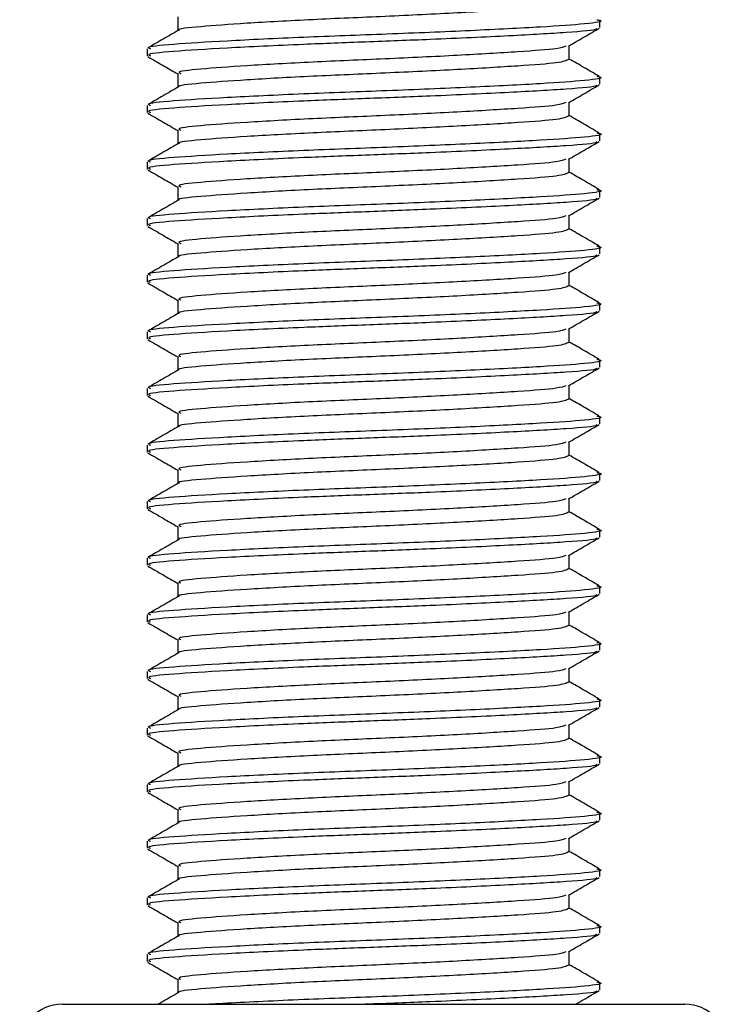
# Model space of a CAD drawing. Header units: millimetres. Extents: x 0 to 420, y 0 to 297.
# Tile 52 of 58: x 334.74 to 337.58, y 181.5 to 185.46. Entities that reach past the tile are written whole.
import ezdxf

# ---------------------------------------------------------------- set-up
doc = ezdxf.new("R2010")
doc.units = ezdxf.units.MM

msp = doc.modelspace()

# ---------------------------------------------------------------- linework, layer by layer
at = {"color": 7, "linetype": 'Continuous', "lineweight": 25}
for p, q in [((335.3725, 185.4714), (335.3725, 185.4159)), ((337.071, 185.4286), (337.071, 185.4571)), ((335.2493, 185.3433), (335.2493, 185.3148)), ((336.9478, 185.3006), (336.9478, 185.3559)), ((335.3725, 185.2437), (335.3725, 185.1882)), ((337.071, 185.2009), (337.071, 185.2294)), ((335.2493, 185.1156), (335.2493, 185.0871)), ((336.9478, 185.0729), (336.9478, 185.1282)), ((335.3725, 185.0159), (335.3725, 184.9605)), ((337.071, 184.9732), (337.071, 185.0017)), ((335.2493, 184.8878), (335.2493, 184.8594)), ((336.9478, 184.8451), (336.9478, 184.9005)), ((335.3725, 184.7882), (335.3725, 184.7328)), ((337.071, 184.7454), (337.071, 184.774)), ((336.9478, 184.6174), (336.9478, 184.6728)), ((335.2493, 184.6601), (335.2493, 184.6317)), ((335.3725, 184.5605), (335.3725, 184.5051)), ((337.071, 184.5177), (337.071, 184.5462)), ((335.2493, 184.4324), (335.2493, 184.4039)), ((336.9478, 184.3897), (336.9478, 184.445)), ((335.3725, 184.3328), (335.3725, 184.2773)), ((337.071, 184.29), (337.071, 184.3185)), ((335.2493, 184.2047), (335.2493, 184.1762)), ((336.9478, 184.162), (336.9478, 184.2173)), ((335.3725, 184.105), (335.3725, 184.0496)), ((337.071, 184.0623), (337.071, 184.0908)), ((335.2493, 183.977), (335.2493, 183.9485)), ((336.9478, 183.9343), (336.9478, 183.9896)), ((335.3725, 183.8773), (335.3725, 183.8219)), ((337.071, 183.8346), (337.071, 183.8631)), ((336.9478, 183.7065), (336.9478, 183.7619)), ((335.2493, 183.7492), (335.2493, 183.7208)), ((335.3725, 183.6496), (335.3725, 183.5942)), ((337.071, 183.6068), (337.071, 183.6354)), ((335.2493, 183.5215), (335.2493, 183.4931)), ((336.9478, 183.4788), (336.9478, 183.5342)), ((335.3725, 183.4219), (335.3725, 183.3665)), ((337.071, 183.3791), (337.071, 183.4076)), ((335.2493, 183.2938), (335.2493, 183.2653)), ((336.9478, 183.2511), (336.9478, 183.3064)), ((335.3725, 183.1942), (335.3725, 183.1387)), ((337.071, 183.1514), (337.071, 183.1799)), ((335.2493, 183.0661), (335.2493, 183.0376)), ((336.9478, 183.0234), (336.9478, 183.0787)), ((335.3725, 182.9664), (335.3725, 182.911)), ((337.071, 182.9237), (337.071, 182.9522)), ((336.9478, 182.7957), (336.9478, 182.851)), ((335.2493, 182.8384), (335.2493, 182.8099)), ((335.3725, 182.7387), (335.3725, 182.6833)), ((337.071, 182.696), (337.071, 182.7245)), ((335.2493, 182.6106), (335.2493, 182.5822)), ((336.9478, 182.5679), (336.9478, 182.6233)), ((335.3725, 182.511), (335.3725, 182.4556)), ((337.071, 182.4682), (337.071, 182.4968)), ((335.2493, 182.3829), (335.2493, 182.3545)), ((336.9478, 182.3402), (336.9478, 182.3956)), ((335.3725, 182.2833), (335.3725, 182.2279)), ((337.071, 182.2405), (337.071, 182.269)), ((335.2493, 182.1552), (335.2493, 182.1267)), ((336.9478, 182.1125), (336.9478, 182.1678)), ((335.3725, 182.0556), (335.3725, 182.0001)), ((337.071, 182.0128), (337.071, 182.0413)), ((336.9478, 181.8848), (336.9478, 181.9401)), ((335.2493, 181.9275), (335.2493, 181.899)), ((335.3725, 181.8278), (335.3725, 181.7724)), ((337.071, 181.7851), (337.071, 181.8136)), ((335.2493, 181.6998), (335.2493, 181.6713)), ((336.9478, 181.6571), (336.9478, 181.7124)), ((335.3725, 181.6001), (335.3725, 181.5447)), ((337.071, 181.5574), (337.071, 181.5859)), ((334.9077, 181.4992), (337.4126, 181.4992))]:
    msp.add_line(p, q, dxfattribs=at)
for centre, start, end in [((334.9077, 181.3284), 90, 180), ((337.4126, 181.3284), 0, 90)]:
    msp.add_arc(centre, 0.1708, start, end, dxfattribs=at)
for points, knots in [([(336.9457, 185.5283), (336.9361, 185.5236), (336.9168, 185.5141), (336.7504, 185.5019), (336.5069, 185.4872), (336.2104, 185.4731), (335.9083, 185.4605), (335.6392, 185.4455), (335.4574, 185.4321), (335.3694, 185.4233), (335.3784, 185.4183), (335.3788, 185.4181)], [0, 0, 0, 0, 0.122109, 0.244067, 0.370844, 0.49651, 0.618941, 0.746314, 0.870308, 0.994178, 1, 1, 1, 1]), ([(337.0579, 185.4603), (337.0628, 185.4594), (337.0947, 185.4539), (337.0241, 185.443), (336.8465, 185.4307), (336.5601, 185.416), (336.2185, 185.4019), (335.8686, 185.3893), (335.5586, 185.3743), (335.3441, 185.361), (335.2418, 185.3509), (335.2594, 185.3447), (335.2635, 185.3433)], [0, 0, 0, 0, 0.02173, 0.141426, 0.256552, 0.376223, 0.494845, 0.610417, 0.730649, 0.847695, 0.964624, 1, 1, 1, 1]), ([(337.0555, 185.4257), (337.0571, 185.4245), (337.0648, 185.4185), (336.9477, 185.4085), (336.7178, 185.3953), (336.4213, 185.3814), (336.1309, 185.3705), (335.8435, 185.3596), (335.5585, 185.3459), (335.3441, 185.3325), (335.2418, 185.3225), (335.2594, 185.3163), (335.2635, 185.3148)], [0, 0, 0, 0, 0.031821, 0.155073, 0.278079, 0.40465, 0.4988, 0.589965, 0.716508, 0.839699, 0.962766, 1, 1, 1, 1]), ([(336.9447, 185.3541), (336.9653, 185.366), (337.0065, 185.3899), (337.0478, 185.4138), (337.0684, 185.4257)], [0, 0, 0, 0, 0.499899, 1, 1, 1, 1]), ([(335.3762, 185.418), (335.3556, 185.4061), (335.3143, 185.3822), (335.2731, 185.3584), (335.2525, 185.3464)], [0, 0, 0, 0, 0.499904, 1, 1, 1, 1]), ([(336.9335, 185.3542), (336.9254, 185.3506), (336.9067, 185.3423), (336.7495, 185.3311), (336.5071, 185.3164), (336.2104, 185.3023), (335.9081, 185.2897), (335.6399, 185.2747), (335.4546, 185.2614), (335.366, 185.2513), (335.3813, 185.2451), (335.3848, 185.2437)], [0, 0, 0, 0, 0.092851, 0.214497, 0.340949, 0.466292, 0.58841, 0.715456, 0.839132, 0.962684, 1, 1, 1, 1]), ([(335.252, 185.3119), (335.2726, 185.2999), (335.3128, 185.2767), (335.353, 185.2534), (335.3725, 185.2421)], [0, 0, 0, 0, 0.513038, 1, 1, 1, 1]), ([(337.0679, 185.2326), (337.0472, 185.2445), (337.0072, 185.2677), (336.9672, 185.2908), (336.9478, 185.3021)], [0, 0, 0, 0, 0.515208, 1, 1, 1, 1]), ([(336.9457, 185.3006), (336.9361, 185.2958), (336.9168, 185.2864), (336.7504, 185.2741), (336.5069, 185.2595), (336.2104, 185.2453), (335.9083, 185.2328), (335.6392, 185.2178), (335.4574, 185.2044), (335.3694, 185.1955), (335.3784, 185.1906), (335.3788, 185.1904)], [0, 0, 0, 0, 0.1221089, 0.2440673, 0.3708443, 0.4965099, 0.6189414, 0.7463142, 0.8703081, 0.994178, 1, 1, 1, 1]), ([(337.0579, 185.2325), (337.0628, 185.2317), (337.0947, 185.2261), (337.0241, 185.2153), (336.8465, 185.203), (336.5601, 185.1883), (336.2185, 185.1742), (335.8686, 185.1616), (335.5586, 185.1466), (335.3441, 185.1333), (335.2418, 185.1232), (335.2594, 185.117), (335.2635, 185.1156)], [0, 0, 0, 0, 0.02173, 0.141426, 0.256552, 0.376223, 0.494845, 0.610417, 0.730649, 0.847695, 0.964624, 1, 1, 1, 1]), ([(335.3762, 185.1903), (335.3556, 185.1784), (335.3143, 185.1545), (335.2731, 185.1306), (335.2525, 185.1187)], [0, 0, 0, 0, 0.499904, 1, 1, 1, 1]), ([(337.0555, 185.198), (337.0571, 185.1968), (337.0648, 185.1908), (336.9477, 185.1808), (336.7178, 185.1676), (336.4213, 185.1537), (336.1309, 185.1428), (335.8435, 185.1319), (335.5585, 185.1181), (335.3441, 185.1048), (335.2418, 185.0947), (335.2594, 185.0885), (335.2635, 185.0871)], [0, 0, 0, 0, 0.031821, 0.155073, 0.278079, 0.40465, 0.4988, 0.589965, 0.716508, 0.839699, 0.962766, 1, 1, 1, 1]), ([(336.9447, 185.1264), (336.9653, 185.1383), (337.0065, 185.1622), (337.0478, 185.1861), (337.0684, 185.198)], [0, 0, 0, 0, 0.499899, 1, 1, 1, 1]), ([(336.9335, 185.1265), (336.9254, 185.1229), (336.9067, 185.1146), (336.7495, 185.1034), (336.5071, 185.0887), (336.2104, 185.0745), (335.9081, 185.062), (335.6399, 185.047), (335.4546, 185.0337), (335.366, 185.0236), (335.3813, 185.0174), (335.3848, 185.0159)], [0, 0, 0, 0, 0.092851, 0.214497, 0.340949, 0.466292, 0.58841, 0.715456, 0.839132, 0.962684, 1, 1, 1, 1]), ([(335.252, 185.0842), (335.2726, 185.0722), (335.3128, 185.049), (335.353, 185.0257), (335.3725, 185.0143)], [0, 0, 0, 0, 0.513038, 1, 1, 1, 1]), ([(336.9457, 185.0729), (336.9361, 185.0681), (336.9168, 185.0586), (336.7504, 185.0464), (336.5069, 185.0317), (336.2104, 185.0176), (335.9083, 185.0051), (335.6392, 184.99), (335.4574, 184.9767), (335.3694, 184.9678), (335.3784, 184.9629), (335.3788, 184.9626)], [0, 0, 0, 0, 0.1221089, 0.2440673, 0.3708443, 0.4965099, 0.6189414, 0.7463142, 0.8703081, 0.994178, 1, 1, 1, 1]), ([(337.0679, 185.0048), (337.0472, 185.0168), (337.0072, 185.0399), (336.9672, 185.0631), (336.9478, 185.0744)], [0, 0, 0, 0, 0.515208, 1, 1, 1, 1]), ([(337.0579, 185.0048), (337.0628, 185.004), (337.0947, 184.9984), (337.0241, 184.9876), (336.8465, 184.9753), (336.5601, 184.9606), (336.2185, 184.9465), (335.8686, 184.9339), (335.5586, 184.9189), (335.3441, 184.9056), (335.2418, 184.8955), (335.2594, 184.8893), (335.2635, 184.8878)], [0, 0, 0, 0, 0.02173, 0.141426, 0.256552, 0.376223, 0.494845, 0.610417, 0.730649, 0.847695, 0.964624, 1, 1, 1, 1]), ([(335.3762, 184.9626), (335.3556, 184.9507), (335.3143, 184.9268), (335.2731, 184.9029), (335.2525, 184.891)], [0, 0, 0, 0, 0.499904, 1, 1, 1, 1]), ([(337.0555, 184.9703), (337.0571, 184.969), (337.0648, 184.963), (336.9477, 184.9531), (336.7178, 184.9399), (336.4213, 184.926), (336.1309, 184.9151), (335.8435, 184.9042), (335.5585, 184.8904), (335.3441, 184.8771), (335.2418, 184.867), (335.2594, 184.8608), (335.2635, 184.8594)], [0, 0, 0, 0, 0.031821, 0.155073, 0.278079, 0.40465, 0.4988, 0.589965, 0.716508, 0.839699, 0.962766, 1, 1, 1, 1]), ([(336.9447, 184.8987), (336.9653, 184.9106), (337.0065, 184.9345), (337.0478, 184.9584), (337.0684, 184.9703)], [0, 0, 0, 0, 0.499899, 1, 1, 1, 1]), ([(336.9335, 184.8988), (336.9254, 184.8952), (336.9067, 184.8868), (336.7495, 184.8756), (336.5071, 184.8609), (336.2104, 184.8468), (335.9081, 184.8343), (335.6399, 184.8192), (335.4546, 184.8059), (335.366, 184.7959), (335.3813, 184.7897), (335.3848, 184.7882)], [0, 0, 0, 0, 0.092851, 0.214497, 0.340949, 0.466292, 0.58841, 0.715456, 0.839132, 0.962684, 1, 1, 1, 1]), ([(335.252, 184.8564), (335.2726, 184.8445), (335.3128, 184.8212), (335.353, 184.798), (335.3725, 184.7866)], [0, 0, 0, 0, 0.513038, 1, 1, 1, 1]), ([(336.9457, 184.8452), (336.9361, 184.8404), (336.9168, 184.8309), (336.7504, 184.8187), (336.5069, 184.804), (336.2104, 184.7899), (335.9083, 184.7773), (335.6392, 184.7623), (335.4574, 184.749), (335.3694, 184.7401), (335.3784, 184.7351), (335.3788, 184.7349)], [0, 0, 0, 0, 0.1221089, 0.2440673, 0.3708443, 0.4965099, 0.6189414, 0.7463142, 0.8703081, 0.994178, 1, 1, 1, 1]), ([(337.0679, 184.7771), (337.0472, 184.7891), (337.0072, 184.8122), (336.9672, 184.8354), (336.9478, 184.8466)], [0, 0, 0, 0, 0.515208, 1, 1, 1, 1]), ([(337.0579, 184.7771), (337.0628, 184.7762), (337.0947, 184.7707), (337.0241, 184.7598), (336.8465, 184.7476), (336.5601, 184.7328), (336.2185, 184.7187), (335.8686, 184.7062), (335.5586, 184.6911), (335.3441, 184.6778), (335.2418, 184.6678), (335.2594, 184.6616), (335.2635, 184.6601)], [0, 0, 0, 0, 0.02173, 0.141426, 0.256552, 0.376223, 0.494845, 0.610417, 0.730649, 0.847695, 0.964624, 1, 1, 1, 1]), ([(335.3762, 184.7349), (335.3556, 184.7229), (335.3143, 184.6991), (335.2731, 184.6752), (335.2525, 184.6633)], [0, 0, 0, 0, 0.499904, 1, 1, 1, 1]), ([(337.0555, 184.7425), (337.0571, 184.7413), (337.0648, 184.7353), (336.9477, 184.7254), (336.7178, 184.7121), (336.4213, 184.6983), (336.1309, 184.6873), (335.8435, 184.6764), (335.5585, 184.6627), (335.3441, 184.6494), (335.2418, 184.6393), (335.2594, 184.6331), (335.2635, 184.6317)], [0, 0, 0, 0, 0.031821, 0.155073, 0.278079, 0.40465, 0.4988, 0.589965, 0.716508, 0.839699, 0.962766, 1, 1, 1, 1]), ([(336.9447, 184.6709), (336.9653, 184.6829), (337.0065, 184.7068), (337.0478, 184.7306), (337.0684, 184.7426)], [0, 0, 0, 0, 0.499899, 1, 1, 1, 1]), ([(336.9335, 184.6711), (336.9254, 184.6675), (336.9067, 184.6591), (336.7495, 184.6479), (336.5071, 184.6332), (336.2104, 184.6191), (335.9081, 184.6065), (335.6399, 184.5915), (335.4546, 184.5782), (335.366, 184.5681), (335.3813, 184.5619), (335.3848, 184.5605)], [0, 0, 0, 0, 0.092851, 0.214497, 0.340949, 0.466292, 0.58841, 0.715456, 0.839132, 0.962684, 1, 1, 1, 1]), ([(335.252, 184.6287), (335.2726, 184.6168), (335.3128, 184.5935), (335.353, 184.5702), (335.3725, 184.5589)], [0, 0, 0, 0, 0.513038, 1, 1, 1, 1]), ([(336.9457, 184.6174), (336.9361, 184.6127), (336.9168, 184.6032), (336.7504, 184.591), (336.5069, 184.5763), (336.2104, 184.5622), (335.9083, 184.5496), (335.6392, 184.5346), (335.4574, 184.5213), (335.3694, 184.5124), (335.3784, 184.5074), (335.3788, 184.5072)], [0, 0, 0, 0, 0.122109, 0.244067, 0.370844, 0.49651, 0.618941, 0.746314, 0.870308, 0.994178, 1, 1, 1, 1]), ([(337.0679, 184.5494), (337.0472, 184.5613), (337.0072, 184.5845), (336.9672, 184.6077), (336.9478, 184.6189)], [0, 0, 0, 0, 0.515208, 1, 1, 1, 1]), ([(337.0579, 184.5494), (337.0628, 184.5485), (337.0947, 184.543), (337.0241, 184.5321), (336.8465, 184.5198), (336.5601, 184.5051), (336.2185, 184.491), (335.8686, 184.4784), (335.5586, 184.4634), (335.3441, 184.4501), (335.2418, 184.4401), (335.2594, 184.4338), (335.2635, 184.4324)], [0, 0, 0, 0, 0.02173, 0.141426, 0.256552, 0.376223, 0.494845, 0.610417, 0.730649, 0.847695, 0.964624, 1, 1, 1, 1]), ([(337.0555, 184.5148), (337.0571, 184.5136), (337.0648, 184.5076), (336.9477, 184.4977), (336.7178, 184.4844), (336.4213, 184.4706), (336.1309, 184.4596), (335.8435, 184.4487), (335.5585, 184.435), (335.3441, 184.4217), (335.2418, 184.4116), (335.2594, 184.4054), (335.2635, 184.4039)], [0, 0, 0, 0, 0.031821, 0.155073, 0.278079, 0.40465, 0.4988, 0.589965, 0.716508, 0.839699, 0.962766, 1, 1, 1, 1]), ([(336.9447, 184.4432), (336.9653, 184.4552), (337.0065, 184.4791), (337.0478, 184.5029), (337.0684, 184.5149)], [0, 0, 0, 0, 0.499899, 1, 1, 1, 1]), ([(335.3762, 184.5072), (335.3556, 184.4952), (335.3143, 184.4713), (335.2731, 184.4475), (335.2525, 184.4355)], [0, 0, 0, 0, 0.499904, 1, 1, 1, 1]), ([(336.9335, 184.4433), (336.9254, 184.4397), (336.9067, 184.4314), (336.7495, 184.4202), (336.5071, 184.4055), (336.2104, 184.3914), (335.9081, 184.3788), (335.6399, 184.3638), (335.4546, 184.3505), (335.366, 184.3404), (335.3813, 184.3342), (335.3848, 184.3328)], [0, 0, 0, 0, 0.092851, 0.214497, 0.340949, 0.466292, 0.58841, 0.715456, 0.839132, 0.962684, 1, 1, 1, 1]), ([(335.252, 184.401), (335.2726, 184.3891), (335.3128, 184.3658), (335.353, 184.3425), (335.3725, 184.3312)], [0, 0, 0, 0, 0.513038, 1, 1, 1, 1]), ([(336.9457, 184.3897), (336.9361, 184.385), (336.9168, 184.3755), (336.7504, 184.3633), (336.5069, 184.3486), (336.2104, 184.3345), (335.9083, 184.3219), (335.6392, 184.3069), (335.4574, 184.2935), (335.3694, 184.2847), (335.3784, 184.2797), (335.3788, 184.2795)], [0, 0, 0, 0, 0.122109, 0.244067, 0.370844, 0.49651, 0.618941, 0.746314, 0.870308, 0.994178, 1, 1, 1, 1]), ([(337.0679, 184.3217), (337.0472, 184.3336), (337.0072, 184.3568), (336.9672, 184.38), (336.9478, 184.3912)], [0, 0, 0, 0, 0.515208, 1, 1, 1, 1]), ([(337.0579, 184.3217), (337.0628, 184.3208), (337.0947, 184.3153), (337.0241, 184.3044), (336.8465, 184.2921), (336.5601, 184.2774), (336.2185, 184.2633), (335.8686, 184.2507), (335.5586, 184.2357), (335.3441, 184.2224), (335.2418, 184.2123), (335.2594, 184.2061), (335.2635, 184.2047)], [0, 0, 0, 0, 0.02173, 0.141426, 0.256552, 0.376223, 0.494845, 0.610417, 0.730649, 0.847695, 0.964624, 1, 1, 1, 1]), ([(335.3762, 184.2794), (335.3556, 184.2675), (335.3143, 184.2436), (335.2731, 184.2198), (335.2525, 184.2078)], [0, 0, 0, 0, 0.499904, 1, 1, 1, 1]), ([(337.0555, 184.2871), (337.0571, 184.2859), (337.0648, 184.2799), (336.9477, 184.2699), (336.7178, 184.2567), (336.4213, 184.2428), (336.1309, 184.2319), (335.8435, 184.221), (335.5585, 184.2073), (335.3441, 184.1939), (335.2418, 184.1839), (335.2594, 184.1777), (335.2635, 184.1762)], [0, 0, 0, 0, 0.031821, 0.155073, 0.278079, 0.40465, 0.4988, 0.589965, 0.716508, 0.839699, 0.962766, 1, 1, 1, 1]), ([(336.9447, 184.2155), (336.9653, 184.2274), (337.0065, 184.2513), (337.0478, 184.2752), (337.0684, 184.2871)], [0, 0, 0, 0, 0.499899, 1, 1, 1, 1]), ([(336.9335, 184.2156), (336.9254, 184.212), (336.9067, 184.2037), (336.7495, 184.1925), (336.5071, 184.1778), (336.2104, 184.1637), (335.9081, 184.1511), (335.6399, 184.1361), (335.4546, 184.1228), (335.366, 184.1127), (335.3813, 184.1065), (335.3848, 184.1051)], [0, 0, 0, 0, 0.092851, 0.214497, 0.340949, 0.466292, 0.58841, 0.715456, 0.839132, 0.962684, 1, 1, 1, 1]), ([(335.252, 184.1733), (335.2726, 184.1613), (335.3128, 184.1381), (335.353, 184.1148), (335.3725, 184.1035)], [0, 0, 0, 0, 0.513038, 1, 1, 1, 1]), ([(336.9457, 184.162), (336.9361, 184.1572), (336.9168, 184.1478), (336.7504, 184.1355), (336.5069, 184.1209), (336.2104, 184.1067), (335.9083, 184.0942), (335.6392, 184.0792), (335.4574, 184.0658), (335.3694, 184.0569), (335.3784, 184.052), (335.3788, 184.0518)], [0, 0, 0, 0, 0.122109, 0.244067, 0.370844, 0.49651, 0.618941, 0.746314, 0.870308, 0.994178, 1, 1, 1, 1]), ([(337.0679, 184.094), (337.0472, 184.1059), (337.0072, 184.1291), (336.9672, 184.1522), (336.9478, 184.1635)], [0, 0, 0, 0, 0.515208, 1, 1, 1, 1]), ([(337.0579, 184.0939), (337.0628, 184.0931), (337.0947, 184.0875), (337.0241, 184.0767), (336.8465, 184.0644), (336.5601, 184.0497), (336.2185, 184.0356), (335.8686, 184.023), (335.5586, 184.008), (335.3441, 183.9947), (335.2418, 183.9846), (335.2594, 183.9784), (335.2635, 183.977)], [0, 0, 0, 0, 0.0217297, 0.1414261, 0.2565525, 0.3762225, 0.4948447, 0.6104172, 0.7306489, 0.8476948, 0.9646236, 1, 1, 1, 1]), ([(335.3762, 184.0517), (335.3556, 184.0398), (335.3143, 184.0159), (335.2731, 183.992), (335.2525, 183.9801)], [0, 0, 0, 0, 0.499904, 1, 1, 1, 1]), ([(337.0555, 184.0594), (337.0571, 184.0582), (337.0648, 184.0522), (336.9477, 184.0422), (336.7178, 184.029), (336.4213, 184.0151), (336.1309, 184.0042), (335.8435, 183.9933), (335.5585, 183.9795), (335.3441, 183.9662), (335.2418, 183.9561), (335.2594, 183.9499), (335.2635, 183.9485)], [0, 0, 0, 0, 0.031821, 0.155073, 0.278079, 0.40465, 0.4988, 0.589965, 0.716508, 0.839699, 0.962766, 1, 1, 1, 1]), ([(336.9447, 183.9878), (336.9653, 183.9997), (337.0065, 184.0236), (337.0478, 184.0475), (337.0684, 184.0594)], [0, 0, 0, 0, 0.499899, 1, 1, 1, 1]), ([(336.9335, 183.9879), (336.9254, 183.9843), (336.9067, 183.976), (336.7495, 183.9648), (336.5071, 183.9501), (336.2104, 183.9359), (335.9081, 183.9234), (335.6399, 183.9084), (335.4546, 183.8951), (335.366, 183.885), (335.3813, 183.8788), (335.3848, 183.8773)], [0, 0, 0, 0, 0.092851, 0.214497, 0.340949, 0.466292, 0.58841, 0.715456, 0.839132, 0.962684, 1, 1, 1, 1]), ([(335.252, 183.9456), (335.2726, 183.9336), (335.3128, 183.9104), (335.353, 183.8871), (335.3725, 183.8757)], [0, 0, 0, 0, 0.513038, 1, 1, 1, 1]), ([(336.9457, 183.9343), (336.9361, 183.9295), (336.9168, 183.92), (336.7504, 183.9078), (336.5069, 183.8931), (336.2104, 183.879), (335.9083, 183.8664), (335.6392, 183.8514), (335.4574, 183.8381), (335.3694, 183.8292), (335.3784, 183.8243), (335.3788, 183.824)], [0, 0, 0, 0, 0.122109, 0.244067, 0.370844, 0.49651, 0.618941, 0.746314, 0.870308, 0.994178, 1, 1, 1, 1]), ([(337.0679, 183.8662), (337.0472, 183.8782), (337.0072, 183.9013), (336.9672, 183.9245), (336.9478, 183.9358)], [0, 0, 0, 0, 0.515208, 1, 1, 1, 1]), ([(337.0579, 183.8662), (337.0628, 183.8654), (337.0947, 183.8598), (337.0241, 183.8489), (336.8465, 183.8367), (336.5601, 183.822), (336.2185, 183.8079), (335.8686, 183.7953), (335.5586, 183.7803), (335.3441, 183.767), (335.2418, 183.7569), (335.2594, 183.7507), (335.2635, 183.7492)], [0, 0, 0, 0, 0.0217297, 0.1414261, 0.2565525, 0.3762225, 0.4948447, 0.6104172, 0.7306489, 0.8476948, 0.9646236, 1, 1, 1, 1]), ([(335.3762, 183.824), (335.3556, 183.8121), (335.3143, 183.7882), (335.2731, 183.7643), (335.2525, 183.7524)], [0, 0, 0, 0, 0.499904, 1, 1, 1, 1]), ([(337.0555, 183.8317), (337.0571, 183.8304), (337.0648, 183.8244), (336.9477, 183.8145), (336.7178, 183.8013), (336.4213, 183.7874), (336.1309, 183.7765), (335.8435, 183.7656), (335.5585, 183.7518), (335.3441, 183.7385), (335.2418, 183.7284), (335.2594, 183.7222), (335.2635, 183.7208)], [0, 0, 0, 0, 0.031821, 0.155073, 0.278079, 0.40465, 0.4988, 0.589965, 0.716508, 0.839699, 0.962766, 1, 1, 1, 1]), ([(336.9447, 183.7601), (336.9653, 183.772), (337.0065, 183.7959), (337.0478, 183.8198), (337.0684, 183.8317)], [0, 0, 0, 0, 0.499899, 1, 1, 1, 1]), ([(336.9335, 183.7602), (336.9254, 183.7566), (336.9067, 183.7482), (336.7495, 183.737), (336.5071, 183.7223), (336.2104, 183.7082), (335.9081, 183.6957), (335.6399, 183.6806), (335.4546, 183.6673), (335.366, 183.6573), (335.3813, 183.6511), (335.3848, 183.6496)], [0, 0, 0, 0, 0.092851, 0.214497, 0.340949, 0.466292, 0.58841, 0.715456, 0.839132, 0.962684, 1, 1, 1, 1]), ([(335.252, 183.7178), (335.2726, 183.7059), (335.3128, 183.6826), (335.353, 183.6594), (335.3725, 183.648)], [0, 0, 0, 0, 0.513038, 1, 1, 1, 1]), ([(336.9457, 183.7066), (336.9361, 183.7018), (336.9168, 183.6923), (336.7504, 183.6801), (336.5069, 183.6654), (336.2104, 183.6513), (335.9083, 183.6387), (335.6392, 183.6237), (335.4574, 183.6104), (335.3694, 183.6015), (335.3784, 183.5965), (335.3788, 183.5963)], [0, 0, 0, 0, 0.1221089, 0.2440673, 0.3708443, 0.4965099, 0.6189414, 0.7463142, 0.8703081, 0.994178, 1, 1, 1, 1]), ([(337.0679, 183.6385), (337.0472, 183.6505), (337.0072, 183.6736), (336.9672, 183.6968), (336.9478, 183.708)], [0, 0, 0, 0, 0.515208, 1, 1, 1, 1]), ([(337.0579, 183.6385), (337.0628, 183.6376), (337.0947, 183.6321), (337.0241, 183.6212), (336.8465, 183.609), (336.5601, 183.5942), (336.2185, 183.5801), (335.8686, 183.5676), (335.5586, 183.5525), (335.3441, 183.5392), (335.2418, 183.5292), (335.2594, 183.523), (335.2635, 183.5215)], [0, 0, 0, 0, 0.02173, 0.141426, 0.256552, 0.376223, 0.494845, 0.610417, 0.730649, 0.847695, 0.964624, 1, 1, 1, 1]), ([(337.0555, 183.6039), (337.0571, 183.6027), (337.0648, 183.5967), (336.9477, 183.5868), (336.7178, 183.5735), (336.4213, 183.5597), (336.1309, 183.5487), (335.8435, 183.5378), (335.5585, 183.5241), (335.3441, 183.5108), (335.2418, 183.5007), (335.2594, 183.4945), (335.2635, 183.4931)], [0, 0, 0, 0, 0.0318208, 0.1550726, 0.2780795, 0.40465, 0.4988, 0.5899648, 0.7165084, 0.839699, 0.9627664, 1, 1, 1, 1]), ([(336.9447, 183.5323), (336.9653, 183.5443), (337.0065, 183.5682), (337.0478, 183.592), (337.0684, 183.604)], [0, 0, 0, 0, 0.499899, 1, 1, 1, 1]), ([(335.3762, 183.5963), (335.3556, 183.5843), (335.3143, 183.5605), (335.2731, 183.5366), (335.2525, 183.5247)], [0, 0, 0, 0, 0.499904, 1, 1, 1, 1]), ([(336.9335, 183.5325), (336.9254, 183.5289), (336.9067, 183.5205), (336.7495, 183.5093), (336.5071, 183.4946), (336.2104, 183.4805), (335.9081, 183.4679), (335.6399, 183.4529), (335.4546, 183.4396), (335.366, 183.4295), (335.3813, 183.4233), (335.3848, 183.4219)], [0, 0, 0, 0, 0.092851, 0.214497, 0.340949, 0.466292, 0.58841, 0.715456, 0.839132, 0.962684, 1, 1, 1, 1]), ([(335.252, 183.4901), (335.2726, 183.4782), (335.3128, 183.4549), (335.353, 183.4316), (335.3725, 183.4203)], [0, 0, 0, 0, 0.513038, 1, 1, 1, 1]), ([(336.9457, 183.4788), (336.9361, 183.4741), (336.9168, 183.4646), (336.7504, 183.4524), (336.5069, 183.4377), (336.2104, 183.4236), (335.9083, 183.411), (335.6392, 183.396), (335.4574, 183.3827), (335.3694, 183.3738), (335.3784, 183.3688), (335.3788, 183.3686)], [0, 0, 0, 0, 0.122109, 0.244067, 0.370844, 0.49651, 0.618941, 0.746314, 0.870308, 0.994178, 1, 1, 1, 1]), ([(337.0679, 183.4108), (337.0472, 183.4227), (337.0072, 183.4459), (336.9672, 183.4691), (336.9478, 183.4803)], [0, 0, 0, 0, 0.515208, 1, 1, 1, 1]), ([(337.0579, 183.4108), (337.0628, 183.4099), (337.0947, 183.4044), (337.0241, 183.3935), (336.8465, 183.3812), (336.5601, 183.3665), (336.2185, 183.3524), (335.8686, 183.3398), (335.5586, 183.3248), (335.3441, 183.3115), (335.2418, 183.3015), (335.2594, 183.2952), (335.2635, 183.2938)], [0, 0, 0, 0, 0.02173, 0.141426, 0.256552, 0.376223, 0.494845, 0.610417, 0.730649, 0.847695, 0.964624, 1, 1, 1, 1]), ([(335.3762, 183.3686), (335.3556, 183.3566), (335.3143, 183.3327), (335.2731, 183.3089), (335.2525, 183.2969)], [0, 0, 0, 0, 0.499904, 1, 1, 1, 1]), ([(337.0555, 183.3762), (337.0571, 183.375), (337.0648, 183.369), (336.9477, 183.3591), (336.7178, 183.3458), (336.4213, 183.332), (336.1309, 183.321), (335.8435, 183.3101), (335.5585, 183.2964), (335.3441, 183.2831), (335.2418, 183.273), (335.2594, 183.2668), (335.2635, 183.2653)], [0, 0, 0, 0, 0.0318208, 0.1550726, 0.2780795, 0.40465, 0.4988, 0.5899648, 0.7165084, 0.839699, 0.9627664, 1, 1, 1, 1]), ([(336.9447, 183.3046), (336.9653, 183.3166), (337.0065, 183.3405), (337.0478, 183.3643), (337.0684, 183.3763)], [0, 0, 0, 0, 0.499899, 1, 1, 1, 1]), ([(336.9335, 183.3047), (336.9254, 183.3011), (336.9067, 183.2928), (336.7495, 183.2816), (336.5071, 183.2669), (336.2104, 183.2528), (335.9081, 183.2402), (335.6399, 183.2252), (335.4546, 183.2119), (335.366, 183.2018), (335.3813, 183.1956), (335.3848, 183.1942)], [0, 0, 0, 0, 0.092851, 0.214497, 0.340949, 0.466292, 0.58841, 0.715456, 0.839132, 0.962684, 1, 1, 1, 1]), ([(335.252, 183.2624), (335.2726, 183.2505), (335.3128, 183.2272), (335.353, 183.2039), (335.3725, 183.1926)], [0, 0, 0, 0, 0.513038, 1, 1, 1, 1]), ([(336.9457, 183.2511), (336.9361, 183.2464), (336.9168, 183.2369), (336.7504, 183.2247), (336.5069, 183.21), (336.2104, 183.1959), (335.9083, 183.1833), (335.6392, 183.1683), (335.4574, 183.1549), (335.3694, 183.1461), (335.3784, 183.1411), (335.3788, 183.1409)], [0, 0, 0, 0, 0.1221089, 0.2440673, 0.3708443, 0.4965099, 0.6189414, 0.7463142, 0.8703081, 0.994178, 1, 1, 1, 1]), ([(337.0679, 183.1831), (337.0472, 183.195), (337.0072, 183.2182), (336.9672, 183.2414), (336.9478, 183.2526)], [0, 0, 0, 0, 0.515208, 1, 1, 1, 1]), ([(337.0579, 183.1831), (337.0628, 183.1822), (337.0947, 183.1767), (337.0241, 183.1658), (336.8465, 183.1535), (336.5601, 183.1388), (336.2185, 183.1247), (335.8686, 183.1121), (335.5586, 183.0971), (335.3441, 183.0838), (335.2418, 183.0737), (335.2594, 183.0675), (335.2635, 183.0661)], [0, 0, 0, 0, 0.02173, 0.141426, 0.256552, 0.376223, 0.494845, 0.610417, 0.730649, 0.847695, 0.964624, 1, 1, 1, 1]), ([(335.3762, 183.1408), (335.3556, 183.1289), (335.3143, 183.105), (335.2731, 183.0812), (335.2525, 183.0692)], [0, 0, 0, 0, 0.499904, 1, 1, 1, 1]), ([(337.0555, 183.1485), (337.0571, 183.1473), (337.0648, 183.1413), (336.9477, 183.1313), (336.7178, 183.1181), (336.4213, 183.1042), (336.1309, 183.0933), (335.8435, 183.0824), (335.5585, 183.0687), (335.3441, 183.0553), (335.2418, 183.0453), (335.2594, 183.0391), (335.2635, 183.0376)], [0, 0, 0, 0, 0.0318208, 0.1550726, 0.2780795, 0.40465, 0.4988, 0.5899648, 0.7165084, 0.839699, 0.9627664, 1, 1, 1, 1]), ([(336.9447, 183.0769), (336.9653, 183.0888), (337.0065, 183.1127), (337.0478, 183.1366), (337.0684, 183.1485)], [0, 0, 0, 0, 0.499899, 1, 1, 1, 1]), ([(336.9335, 183.077), (336.9254, 183.0734), (336.9067, 183.0651), (336.7495, 183.0539), (336.5071, 183.0392), (336.2104, 183.0251), (335.9081, 183.0125), (335.6399, 182.9975), (335.4546, 182.9842), (335.366, 182.9741), (335.3813, 182.9679), (335.3848, 182.9665)], [0, 0, 0, 0, 0.092851, 0.214497, 0.340949, 0.466292, 0.58841, 0.715456, 0.839132, 0.962684, 1, 1, 1, 1]), ([(335.252, 183.0347), (335.2726, 183.0227), (335.3128, 182.9995), (335.353, 182.9762), (335.3725, 182.9649)], [0, 0, 0, 0, 0.513038, 1, 1, 1, 1]), ([(336.9457, 183.0234), (336.9361, 183.0186), (336.9168, 183.0092), (336.7504, 182.9969), (336.5069, 182.9823), (336.2104, 182.9681), (335.9083, 182.9556), (335.6392, 182.9406), (335.4574, 182.9272), (335.3694, 182.9183), (335.3784, 182.9134), (335.3788, 182.9132)], [0, 0, 0, 0, 0.1221089, 0.2440673, 0.3708443, 0.4965099, 0.6189414, 0.7463142, 0.8703081, 0.994178, 1, 1, 1, 1]), ([(337.0679, 182.9554), (337.0472, 182.9673), (337.0072, 182.9905), (336.9672, 183.0136), (336.9478, 183.0249)], [0, 0, 0, 0, 0.515208, 1, 1, 1, 1]), ([(337.0579, 182.9553), (337.0628, 182.9545), (337.0947, 182.9489), (337.0241, 182.9381), (336.8465, 182.9258), (336.5601, 182.9111), (336.2185, 182.897), (335.8686, 182.8844), (335.5586, 182.8694), (335.3441, 182.8561), (335.2418, 182.846), (335.2594, 182.8398), (335.2635, 182.8384)], [0, 0, 0, 0, 0.02173, 0.141426, 0.256552, 0.376223, 0.494845, 0.610417, 0.730649, 0.847695, 0.964624, 1, 1, 1, 1]), ([(335.3762, 182.9131), (335.3556, 182.9012), (335.3143, 182.8773), (335.2731, 182.8534), (335.2525, 182.8415)], [0, 0, 0, 0, 0.499904, 1, 1, 1, 1]), ([(337.0555, 182.9208), (337.0571, 182.9196), (337.0648, 182.9136), (336.9477, 182.9036), (336.7178, 182.8904), (336.4213, 182.8765), (336.1309, 182.8656), (335.8435, 182.8547), (335.5585, 182.8409), (335.3441, 182.8276), (335.2418, 182.8175), (335.2594, 182.8113), (335.2635, 182.8099)], [0, 0, 0, 0, 0.031821, 0.155073, 0.278079, 0.40465, 0.4988, 0.589965, 0.716508, 0.839699, 0.962766, 1, 1, 1, 1]), ([(336.9447, 182.8492), (336.9653, 182.8611), (337.0065, 182.885), (337.0478, 182.9089), (337.0684, 182.9208)], [0, 0, 0, 0, 0.4998993, 1, 1, 1, 1]), ([(336.9335, 182.8493), (336.9254, 182.8457), (336.9067, 182.8374), (336.7495, 182.8262), (336.5071, 182.8115), (336.2104, 182.7973), (335.9081, 182.7848), (335.6399, 182.7698), (335.4546, 182.7565), (335.366, 182.7464), (335.3813, 182.7402), (335.3848, 182.7387)], [0, 0, 0, 0, 0.092851, 0.214497, 0.340949, 0.466292, 0.58841, 0.715456, 0.839132, 0.962684, 1, 1, 1, 1]), ([(335.252, 182.807), (335.2726, 182.795), (335.3128, 182.7718), (335.353, 182.7485), (335.3725, 182.7371)], [0, 0, 0, 0, 0.513038, 1, 1, 1, 1]), ([(336.9457, 182.7957), (336.9361, 182.7909), (336.9168, 182.7814), (336.7504, 182.7692), (336.5069, 182.7545), (336.2104, 182.7404), (335.9083, 182.7278), (335.6392, 182.7128), (335.4574, 182.6995), (335.3694, 182.6906), (335.3784, 182.6857), (335.3788, 182.6854)], [0, 0, 0, 0, 0.1221089, 0.2440673, 0.3708443, 0.4965099, 0.6189414, 0.7463142, 0.8703081, 0.994178, 1, 1, 1, 1]), ([(337.0679, 182.7276), (337.0472, 182.7396), (337.0072, 182.7627), (336.9672, 182.7859), (336.9478, 182.7972)], [0, 0, 0, 0, 0.515208, 1, 1, 1, 1]), ([(337.0579, 182.7276), (337.0628, 182.7268), (337.0947, 182.7212), (337.0241, 182.7103), (336.8465, 182.6981), (336.5601, 182.6834), (336.2185, 182.6693), (335.8686, 182.6567), (335.5586, 182.6417), (335.3441, 182.6284), (335.2418, 182.6183), (335.2594, 182.6121), (335.2635, 182.6106)], [0, 0, 0, 0, 0.02173, 0.141426, 0.256552, 0.376223, 0.494845, 0.610417, 0.730649, 0.847695, 0.964624, 1, 1, 1, 1]), ([(337.0555, 182.6931), (337.0571, 182.6918), (337.0648, 182.6858), (336.9477, 182.6759), (336.7178, 182.6627), (336.4213, 182.6488), (336.1309, 182.6379), (335.8435, 182.6269), (335.5585, 182.6132), (335.3441, 182.5999), (335.2418, 182.5898), (335.2594, 182.5836), (335.2635, 182.5822)], [0, 0, 0, 0, 0.0318208, 0.1550726, 0.2780795, 0.40465, 0.4988, 0.5899648, 0.7165084, 0.839699, 0.9627664, 1, 1, 1, 1]), ([(336.9447, 182.6215), (336.9653, 182.6334), (337.0065, 182.6573), (337.0478, 182.6812), (337.0684, 182.6931)], [0, 0, 0, 0, 0.499899, 1, 1, 1, 1]), ([(335.3762, 182.6854), (335.3556, 182.6735), (335.3143, 182.6496), (335.2731, 182.6257), (335.2525, 182.6138)], [0, 0, 0, 0, 0.499904, 1, 1, 1, 1]), ([(336.9335, 182.6216), (336.9254, 182.618), (336.9067, 182.6096), (336.7495, 182.5984), (336.5071, 182.5837), (336.2104, 182.5696), (335.9081, 182.5571), (335.6399, 182.542), (335.4546, 182.5287), (335.366, 182.5187), (335.3813, 182.5125), (335.3848, 182.511)], [0, 0, 0, 0, 0.092851, 0.214497, 0.340949, 0.466292, 0.58841, 0.715456, 0.839132, 0.962684, 1, 1, 1, 1]), ([(335.252, 182.5792), (335.2726, 182.5673), (335.3128, 182.544), (335.353, 182.5208), (335.3725, 182.5094)], [0, 0, 0, 0, 0.513038, 1, 1, 1, 1]), ([(336.9457, 182.568), (336.9361, 182.5632), (336.9168, 182.5537), (336.7504, 182.5415), (336.5069, 182.5268), (336.2104, 182.5127), (335.9083, 182.5001), (335.6392, 182.4851), (335.4574, 182.4718), (335.3694, 182.4629), (335.3784, 182.4579), (335.3788, 182.4577)], [0, 0, 0, 0, 0.1221089, 0.2440673, 0.3708443, 0.4965099, 0.6189414, 0.7463142, 0.8703081, 0.994178, 1, 1, 1, 1]), ([(337.0679, 182.4999), (337.0472, 182.5119), (337.0072, 182.535), (336.9672, 182.5582), (336.9478, 182.5694)], [0, 0, 0, 0, 0.515208, 1, 1, 1, 1]), ([(337.0579, 182.4999), (337.0628, 182.499), (337.0947, 182.4935), (337.0241, 182.4826), (336.8465, 182.4704), (336.5601, 182.4556), (336.2185, 182.4415), (335.8686, 182.429), (335.5586, 182.4139), (335.3441, 182.4006), (335.2418, 182.3906), (335.2594, 182.3844), (335.2635, 182.3829)], [0, 0, 0, 0, 0.02173, 0.141426, 0.256552, 0.376223, 0.494845, 0.610417, 0.730649, 0.847695, 0.964624, 1, 1, 1, 1]), ([(335.3762, 182.4577), (335.3556, 182.4457), (335.3143, 182.4219), (335.2731, 182.398), (335.2525, 182.3861)], [0, 0, 0, 0, 0.499904, 1, 1, 1, 1]), ([(337.0555, 182.4653), (337.0571, 182.4641), (337.0648, 182.4581), (336.9477, 182.4482), (336.7178, 182.4349), (336.4213, 182.4211), (336.1309, 182.4101), (335.8435, 182.3992), (335.5585, 182.3855), (335.3441, 182.3722), (335.2418, 182.3621), (335.2594, 182.3559), (335.2635, 182.3545)], [0, 0, 0, 0, 0.031821, 0.155073, 0.278079, 0.40465, 0.4988, 0.589965, 0.716508, 0.839699, 0.962766, 1, 1, 1, 1]), ([(336.9447, 182.3937), (336.9653, 182.4057), (337.0065, 182.4296), (337.0478, 182.4534), (337.0684, 182.4654)], [0, 0, 0, 0, 0.499899, 1, 1, 1, 1]), ([(336.9335, 182.3939), (336.9254, 182.3903), (336.9067, 182.3819), (336.7495, 182.3707), (336.5071, 182.356), (336.2104, 182.3419), (335.9081, 182.3293), (335.6399, 182.3143), (335.4546, 182.301), (335.366, 182.2909), (335.3813, 182.2847), (335.3848, 182.2833)], [0, 0, 0, 0, 0.092851, 0.214497, 0.340949, 0.466292, 0.58841, 0.715456, 0.839132, 0.962684, 1, 1, 1, 1]), ([(335.252, 182.3515), (335.2726, 182.3396), (335.3128, 182.3163), (335.353, 182.293), (335.3725, 182.2817)], [0, 0, 0, 0, 0.513038, 1, 1, 1, 1]), ([(336.9457, 182.3402), (336.9361, 182.3355), (336.9168, 182.326), (336.7504, 182.3138), (336.5069, 182.2991), (336.2104, 182.285), (335.9083, 182.2724), (335.6392, 182.2574), (335.4574, 182.2441), (335.3694, 182.2352), (335.3784, 182.2302), (335.3788, 182.23)], [0, 0, 0, 0, 0.122109, 0.244067, 0.370844, 0.49651, 0.618941, 0.746314, 0.870308, 0.994178, 1, 1, 1, 1]), ([(337.0679, 182.2722), (337.0472, 182.2841), (337.0072, 182.3073), (336.9672, 182.3305), (336.9478, 182.3417)], [0, 0, 0, 0, 0.515208, 1, 1, 1, 1]), ([(337.0579, 182.2722), (337.0628, 182.2713), (337.0947, 182.2658), (337.0241, 182.2549), (336.8465, 182.2426), (336.5601, 182.2279), (336.2185, 182.2138), (335.8686, 182.2012), (335.5586, 182.1862), (335.3441, 182.1729), (335.2418, 182.1629), (335.2594, 182.1566), (335.2635, 182.1552)], [0, 0, 0, 0, 0.02173, 0.141426, 0.256552, 0.376223, 0.494845, 0.610417, 0.730649, 0.847695, 0.964624, 1, 1, 1, 1]), ([(335.3762, 182.23), (335.3556, 182.218), (335.3143, 182.1941), (335.2731, 182.1703), (335.2525, 182.1583)], [0, 0, 0, 0, 0.499904, 1, 1, 1, 1]), ([(337.0555, 182.2376), (337.0571, 182.2364), (337.0648, 182.2304), (336.9477, 182.2205), (336.7178, 182.2072), (336.4213, 182.1934), (336.1309, 182.1824), (335.8435, 182.1715), (335.5585, 182.1578), (335.3441, 182.1445), (335.2418, 182.1344), (335.2594, 182.1282), (335.2635, 182.1267)], [0, 0, 0, 0, 0.031821, 0.155073, 0.278079, 0.40465, 0.4988, 0.589965, 0.716508, 0.839699, 0.962766, 1, 1, 1, 1]), ([(336.9447, 182.166), (336.9653, 182.178), (337.0065, 182.2019), (337.0478, 182.2257), (337.0684, 182.2377)], [0, 0, 0, 0, 0.4998993, 1, 1, 1, 1]), ([(336.9335, 182.1661), (336.9254, 182.1625), (336.9067, 182.1542), (336.7495, 182.143), (336.5071, 182.1283), (336.2104, 182.1142), (335.9081, 182.1016), (335.6399, 182.0866), (335.4546, 182.0733), (335.366, 182.0632), (335.3813, 182.057), (335.3848, 182.0556)], [0, 0, 0, 0, 0.092851, 0.214497, 0.340949, 0.466292, 0.58841, 0.715456, 0.839132, 0.962684, 1, 1, 1, 1]), ([(335.252, 182.1238), (335.2726, 182.1119), (335.3128, 182.0886), (335.353, 182.0653), (335.3725, 182.054)], [0, 0, 0, 0, 0.513038, 1, 1, 1, 1]), ([(336.9457, 182.1125), (336.9361, 182.1078), (336.9168, 182.0983), (336.7504, 182.0861), (336.5069, 182.0714), (336.2104, 182.0573), (335.9083, 182.0447), (335.6392, 182.0297), (335.4574, 182.0163), (335.3694, 182.0075), (335.3784, 182.0025), (335.3788, 182.0023)], [0, 0, 0, 0, 0.122109, 0.244067, 0.370844, 0.49651, 0.618941, 0.746314, 0.870308, 0.994178, 1, 1, 1, 1]), ([(337.0679, 182.0445), (337.0472, 182.0564), (337.0072, 182.0796), (336.9672, 182.1028), (336.9478, 182.114)], [0, 0, 0, 0, 0.515208, 1, 1, 1, 1]), ([(337.0579, 182.0445), (337.0628, 182.0436), (337.0947, 182.0381), (337.0241, 182.0272), (336.8465, 182.0149), (336.5601, 182.0002), (336.2185, 181.9861), (335.8686, 181.9735), (335.5586, 181.9585), (335.3441, 181.9452), (335.2418, 181.9351), (335.2594, 181.9289), (335.2635, 181.9275)], [0, 0, 0, 0, 0.02173, 0.141426, 0.256552, 0.376223, 0.494845, 0.610417, 0.730649, 0.847695, 0.964624, 1, 1, 1, 1]), ([(335.3762, 182.0022), (335.3556, 181.9903), (335.3143, 181.9664), (335.2731, 181.9426), (335.2525, 181.9306)], [0, 0, 0, 0, 0.499904, 1, 1, 1, 1]), ([(337.0555, 182.0099), (337.0571, 182.0087), (337.0648, 182.0027), (336.9477, 181.9927), (336.7178, 181.9795), (336.4213, 181.9656), (336.1309, 181.9547), (335.8435, 181.9438), (335.5585, 181.9301), (335.3441, 181.9167), (335.2418, 181.9067), (335.2594, 181.9005), (335.2635, 181.899)], [0, 0, 0, 0, 0.031821, 0.155073, 0.278079, 0.40465, 0.4988, 0.589965, 0.716508, 0.839699, 0.962766, 1, 1, 1, 1]), ([(336.9447, 181.9383), (336.9653, 181.9502), (337.0065, 181.9741), (337.0478, 181.998), (337.0684, 182.0099)], [0, 0, 0, 0, 0.4998993, 1, 1, 1, 1]), ([(336.9335, 181.9384), (336.9254, 181.9348), (336.9067, 181.9265), (336.7495, 181.9153), (336.5071, 181.9006), (336.2104, 181.8865), (335.9081, 181.8739), (335.6399, 181.8589), (335.4546, 181.8456), (335.366, 181.8355), (335.3813, 181.8293), (335.3848, 181.8279)], [0, 0, 0, 0, 0.092851, 0.214497, 0.340949, 0.466292, 0.58841, 0.715456, 0.839132, 0.962684, 1, 1, 1, 1]), ([(335.252, 181.8961), (335.2726, 181.8841), (335.3128, 181.8609), (335.353, 181.8376), (335.3725, 181.8263)], [0, 0, 0, 0, 0.513038, 1, 1, 1, 1]), ([(336.9457, 181.8848), (336.9361, 181.88), (336.9168, 181.8705), (336.7504, 181.8583), (336.5069, 181.8437), (336.2104, 181.8295), (335.9083, 181.817), (335.6392, 181.802), (335.4574, 181.7886), (335.3694, 181.7797), (335.3784, 181.7748), (335.3788, 181.7746)], [0, 0, 0, 0, 0.122109, 0.244067, 0.370844, 0.49651, 0.618941, 0.746314, 0.870308, 0.994178, 1, 1, 1, 1]), ([(337.0679, 181.8168), (337.0472, 181.8287), (337.0072, 181.8519), (336.9672, 181.875), (336.9478, 181.8863)], [0, 0, 0, 0, 0.515208, 1, 1, 1, 1]), ([(337.0579, 181.8167), (337.0628, 181.8159), (337.0947, 181.8103), (337.0241, 181.7995), (336.8465, 181.7872), (336.5601, 181.7725), (336.2185, 181.7584), (335.8686, 181.7458), (335.5586, 181.7308), (335.3441, 181.7175), (335.2418, 181.7074), (335.2594, 181.7012), (335.2635, 181.6998)], [0, 0, 0, 0, 0.02173, 0.141426, 0.256552, 0.376223, 0.494845, 0.610417, 0.730649, 0.847695, 0.964624, 1, 1, 1, 1]), ([(337.0555, 181.7822), (337.0571, 181.781), (337.0648, 181.775), (336.9477, 181.765), (336.7178, 181.7518), (336.4213, 181.7379), (336.1309, 181.727), (335.8435, 181.7161), (335.5585, 181.7023), (335.3441, 181.689), (335.2418, 181.6789), (335.2594, 181.6727), (335.2635, 181.6713)], [0, 0, 0, 0, 0.031821, 0.155073, 0.278079, 0.40465, 0.4988, 0.589965, 0.716508, 0.839699, 0.962766, 1, 1, 1, 1]), ([(336.9447, 181.7106), (336.9653, 181.7225), (337.0065, 181.7464), (337.0478, 181.7703), (337.0684, 181.7822)], [0, 0, 0, 0, 0.499899, 1, 1, 1, 1]), ([(335.3762, 181.7745), (335.3556, 181.7626), (335.3143, 181.7387), (335.2731, 181.7148), (335.2525, 181.7029)], [0, 0, 0, 0, 0.499904, 1, 1, 1, 1]), ([(336.9335, 181.7107), (336.9254, 181.7071), (336.9067, 181.6988), (336.7495, 181.6876), (336.5071, 181.6729), (336.2104, 181.6587), (335.9081, 181.6462), (335.6399, 181.6312), (335.4546, 181.6179), (335.366, 181.6078), (335.3813, 181.6016), (335.3848, 181.6001)], [0, 0, 0, 0, 0.092851, 0.214497, 0.340949, 0.466292, 0.58841, 0.715456, 0.839132, 0.962684, 1, 1, 1, 1]), ([(335.252, 181.6684), (335.2726, 181.6564), (335.3128, 181.6332), (335.353, 181.6099), (335.3725, 181.5985)], [0, 0, 0, 0, 0.513038, 1, 1, 1, 1]), ([(336.9457, 181.6571), (336.9361, 181.6523), (336.9168, 181.6428), (336.7504, 181.6306), (336.5069, 181.6159), (336.2104, 181.6018), (335.9083, 181.5892), (335.6392, 181.5742), (335.4574, 181.5609), (335.3694, 181.552), (335.3784, 181.5471), (335.3788, 181.5468)], [0, 0, 0, 0, 0.122109, 0.244067, 0.370844, 0.49651, 0.618941, 0.746314, 0.870308, 0.994178, 1, 1, 1, 1]), ([(337.0679, 181.589), (337.0472, 181.601), (337.0072, 181.6241), (336.9672, 181.6473), (336.9478, 181.6586)], [0, 0, 0, 0, 0.515208, 1, 1, 1, 1]), ([(337.0579, 181.589), (337.0628, 181.5882), (337.0947, 181.5826), (337.0241, 181.5717), (336.8465, 181.5595), (336.5601, 181.5448), (336.2185, 181.5307), (335.8688, 181.5181), (335.6308, 181.5066), (335.5235, 181.5005), (335.4998, 181.4992)], [0, 0, 0, 0, 0.028412, 0.184917, 0.335447, 0.491918, 0.647019, 0.798132, 0.955338, 1, 1, 1, 1]), ([(335.3762, 181.5468), (335.3556, 181.5349), (335.3281, 181.519), (335.3007, 181.5031), (335.2939, 181.4992)], [0, 0, 0, 0, 0.7515555, 1, 1, 1, 1]), ([(337.0555, 181.5545), (337.0571, 181.5532), (337.0648, 181.5472), (336.9477, 181.5373), (336.7178, 181.5241), (336.4211, 181.5102), (336.216, 181.5025), (336.1286, 181.4992)], [0, 0, 0, 0, 0.063795, 0.310891, 0.557497, 0.811247, 1, 1, 1, 1]), ([(336.9728, 181.4992), (336.984, 181.5057), (337.0159, 181.5241), (337.0478, 181.5426), (337.0684, 181.5545)], [0, 0, 0, 0, 0.3526995, 1, 1, 1, 1])]:
    msp.add_open_spline(points, degree=3, knots=knots, dxfattribs=at)

doc.saveas('drawing.dxf')
